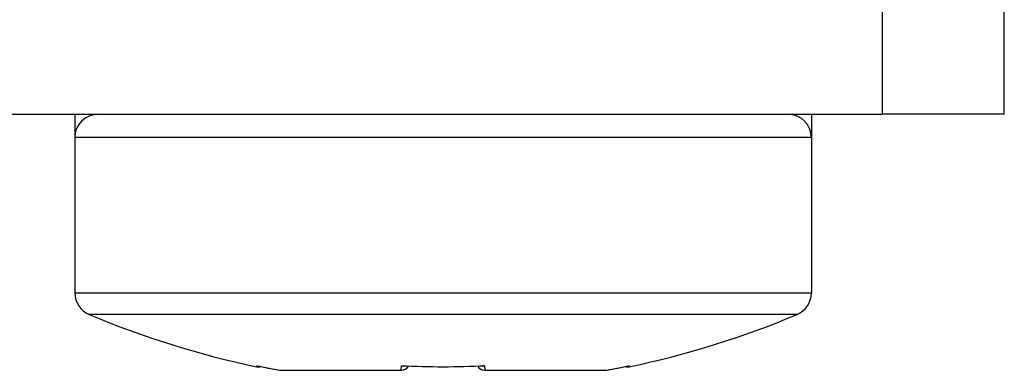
# Model space of a CAD drawing. Header units: inches. Extents: x 3 to 143, y 2 to 93.
# Tile 6 of 36: x 19.443 to 20.023, y 11.598 to 11.804. Entities that reach past the tile are written whole.
import ezdxf

# ---------------------------------------------------------------- set-up
doc = ezdxf.new("R2010")
doc.units = ezdxf.units.IN
doc.header["$LTSCALE"] = 8.561686
doc.header["$MEASUREMENT"] = 0
doc.layers.add('Visible Edges(ANSI)', color=7, linetype='Continuous', lineweight=25)
doc.layers.add('Visible Tangent Edges(ANSI)', color=7, linetype='Continuous', lineweight=25)

msp = doc.modelspace()

# ---------------------------------------------------------------- linework, layer by layer
at = {"layer": 'Visible Edges(ANSI)'}
for p, q in [((20.02283, 11.74827), (20.02283, 11.80972)), ((13.13834, 11.74827), (19.95095, 11.74827)), ((19.47559, 11.74827), (19.47559, 11.73458)), ((19.90922, 11.74827), (19.90922, 11.73458)), ((20.02283, 11.74827), (19.95095, 11.74827)), ((19.47559, 11.73458), (19.47559, 11.64317)), ((19.90922, 11.73458), (19.90922, 11.64317)), ((19.58277, 11.60037), (19.58298, 11.60033)), ((19.58298, 11.60033), (19.59608, 11.59778)), ((19.78873, 11.59778), (19.80183, 11.60033)), ((19.80203, 11.60037), (19.80183, 11.60033)), ((19.5969, 11.5977), (19.66801, 11.5977)), ((19.71679, 11.5977), (19.78791, 11.5977))]:
    msp.add_line(p, q, dxfattribs=at)
at = {"layer": 'Visible Edges(ANSI)', "flags": 128}
for points in [[(19.66794, 11.60037), (19.66798, 11.60037), (19.66802, 11.60036), (19.66806, 11.60035), (19.66809, 11.60034), (19.66813, 11.60033), (19.66817, 11.60032), (19.66821, 11.60032), (19.66825, 11.60031), (19.66829, 11.6003), (19.66833, 11.60029), (19.66836, 11.60029), (19.6684, 11.60028), (19.66844, 11.60028), (19.66848, 11.60027), (19.66852, 11.60027), (19.66856, 11.60026), (19.6686, 11.60026), (19.66863, 11.60025), (19.66867, 11.60025), (19.66871, 11.60025), (19.66875, 11.60024), (19.66879, 11.60024), (19.66883, 11.60024), (19.66886, 11.60024)], [(19.66886, 11.60024), (19.6924, 11.59972), (19.71594, 11.60024)], [(19.71687, 11.60037), (19.71683, 11.60037), (19.71679, 11.60036), (19.71675, 11.60035), (19.71671, 11.60034), (19.71668, 11.60033), (19.71664, 11.60032), (19.7166, 11.60032), (19.71656, 11.60031), (19.71652, 11.6003), (19.71648, 11.60029), (19.71644, 11.60029), (19.71641, 11.60028), (19.71637, 11.60028), (19.71633, 11.60027), (19.71629, 11.60027), (19.71625, 11.60026), (19.71621, 11.60026), (19.71617, 11.60025), (19.71614, 11.60025), (19.7161, 11.60025), (19.71606, 11.60024), (19.71602, 11.60024), (19.71598, 11.60024), (19.71594, 11.60024)]]:
    msp.add_lwpolyline(points, dxfattribs=at)
at = {"layer": 'Visible Edges(ANSI)'}
for centre, radius, start, end in [((19.48928, 11.73458), 0.01369, 90, 180), ((19.89553, 11.73458), 0.01369, 0, 90), ((19.48928, 11.64317), 0.01369, 180, 247.19547), ((19.89553, 11.64317), 0.01369, 292.80453, 0), ((19.6924, 12.12627), 0.53776, 247.19547, 258.23375), ((19.6924, 12.12627), 0.53776, 281.76625, 292.80453), ((19.58368, 11.60428), 0.00456, 258.23375, 286.84877), ((19.66801, 11.60227), 0.00456, 270, 331.73727), ((19.71679, 11.60227), 0.00456, 208.26273, 270), ((19.80113, 11.60428), 0.00456, 253.15123, 281.76625), ((19.5969, 11.60227), 0.00456, 259.69524, 270), ((19.78791, 11.60227), 0.00456, 270, 280.30476)]:
    msp.add_arc(centre, radius, start, end, dxfattribs=at)
at = {"layer": 'Visible Tangent Edges(ANSI)'}
for p, q in [((19.95095, 11.80972), (19.95095, 11.74827)), ((19.90922, 11.73458), (19.47559, 11.73458)), ((19.47559, 11.64317), (19.90922, 11.64317)), ((19.90083, 11.63055), (19.48397, 11.63055)), ((19.58274, 11.59981), (19.58277, 11.60037)), ((19.6678, 11.59778), (19.66794, 11.60037)), ((19.71687, 11.60037), (19.717, 11.59778)), ((19.80203, 11.60037), (19.80206, 11.59981)), ((19.59608, 11.59778), (19.6678, 11.59778)), ((19.717, 11.59778), (19.78873, 11.59778))]:
    msp.add_line(p, q, dxfattribs=at)
for centre, major_axis, ratio, start_param, end_param in [((19.6924, 12.12611), (-0.53775, 0), 0.99863, 1.365489, 1.390703), ((19.66801, 11.60227), (-0.00456, 0.00024), 0.983827, 1.576549, 2.692849), ((19.6924, 12.13056), (-0.53148, 0), 0.99863, 1.524751, 1.616841), ((19.71679, 11.60227), (-0.00456, -0.00024), 0.983827, 0.448743, 1.565044), ((19.6924, 12.12611), (-0.53775, 0), 0.99863, 1.75089, 1.776104), ((19.5969, 11.60227), (0, -0.00456), 0.968903, 6.097248, 6.283185), ((19.5969, 11.60227), (-0.00082, -0.00449), 0.009374, 6.237424, 6.283185), ((19.66801, 11.60227), (0, -0.00456), 0.247441, 6.097248, 6.283185), ((19.71679, 11.60227), (0, -0.00456), 0.247441, 0, 0.185937), ((19.78791, 11.60227), (0, -0.00456), 0.968903, 0, 0.185937), ((19.78791, 11.60227), (0.00082, -0.00449), 0.009374, 0, 0.045762)]:
    msp.add_ellipse(centre, major_axis=major_axis, ratio=ratio, start_param=start_param, end_param=end_param, dxfattribs=at)

doc.saveas('drawing.dxf')
